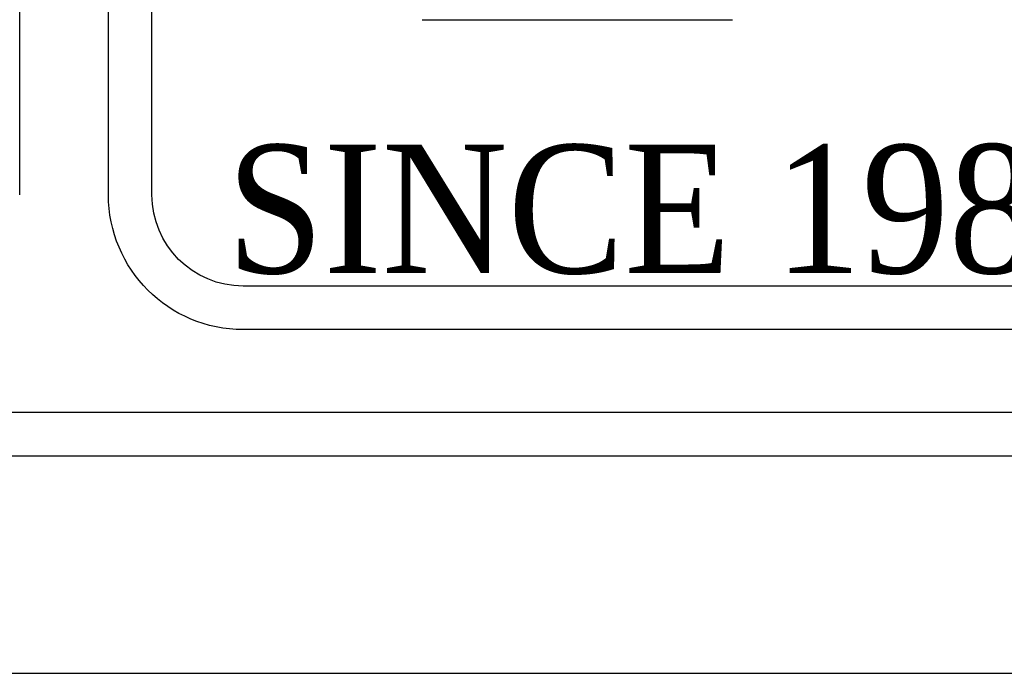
# Model space of a CAD drawing. Header units: inches. Extents: x 3 to 289, y 4 to 291.
# Tile 67 of 256: x 54.418 to 55.55, y 93.39 to 94.141. Entities that reach past the tile are written whole.
import ezdxf
from ezdxf.enums import TextEntityAlignment as Align

# ---------------------------------------------------------------- set-up
doc = ezdxf.new("R2010")
doc.units = ezdxf.units.IN
doc.header["$LTSCALE"] = 0.5
doc.header["$MEASUREMENT"] = 0
doc.layers.add('PLOTVIEW1', color=7, linetype='Continuous')
doc.layers.add('STR_INS', color=8, linetype='Continuous')
doc.styles.add('VERO6-Dutch801 Rm BT', font='dutchi.ttf')

msp = doc.modelspace()

# ---------------------------------------------------------------- linework, layer by layer
at = {"layer": 'PLOTVIEW1', "color": 252, "linetype": 'Continuous'}
for p, q in [((54.4178, 93.94, 0.0197), (54.4178, 95.3166, 0.0197)), ((54.8805, 94.1412, 0.0197), (55.2373, 94.1412, 0.0197))]:
    msp.add_line(p, q, dxfattribs=at)
at = {"layer": 'PLOTVIEW1', "color": 97, "linetype": 'Continuous'}
for p, q in [((15.1747, 93.69), (61.1747, 93.69)), ((15.1747, 93.64), (61.1747, 93.64)), ((15.1747, 93.39), (61.1747, 93.39))]:
    msp.add_line(p, q, dxfattribs=at)
at = {"layer": 'STR_INS', "color": 4, "linetype": 'Continuous'}
for p, q in [((54.5198, 93.94), (54.5198, 95.3566)), ((54.5698, 93.94), (54.5698, 95.3566)), ((61.1747, 93.835), (54.6748, 93.835)), ((61.1747, 93.785), (54.6748, 93.785))]:
    msp.add_line(p, q, dxfattribs=at)
at = {"layer": 'STR_INS', "color": 4, "linetype": 'Continuous', "extrusion": (0, 8.88178e-16, -1)}
for radius in [0.155, 0.105]:
    msp.add_arc((-54.6748, 93.94), radius, 270, 0, dxfattribs=at)

# ---------------------------------------------------------------- texts
at = {"layer": 'PLOTVIEW1', "color": 7, "linetype": 'Continuous', "style": 'VERO6-Dutch801 Rm BT', "width": 0.932991}
msp.add_text('SINCE 1982', height=0.14781, dxfattribs=at).set_placement((54.6558, 93.8499, 0.0197), (55.6868, 93.8499, 0.0197), align=Align.FIT)

doc.saveas('drawing.dxf')
